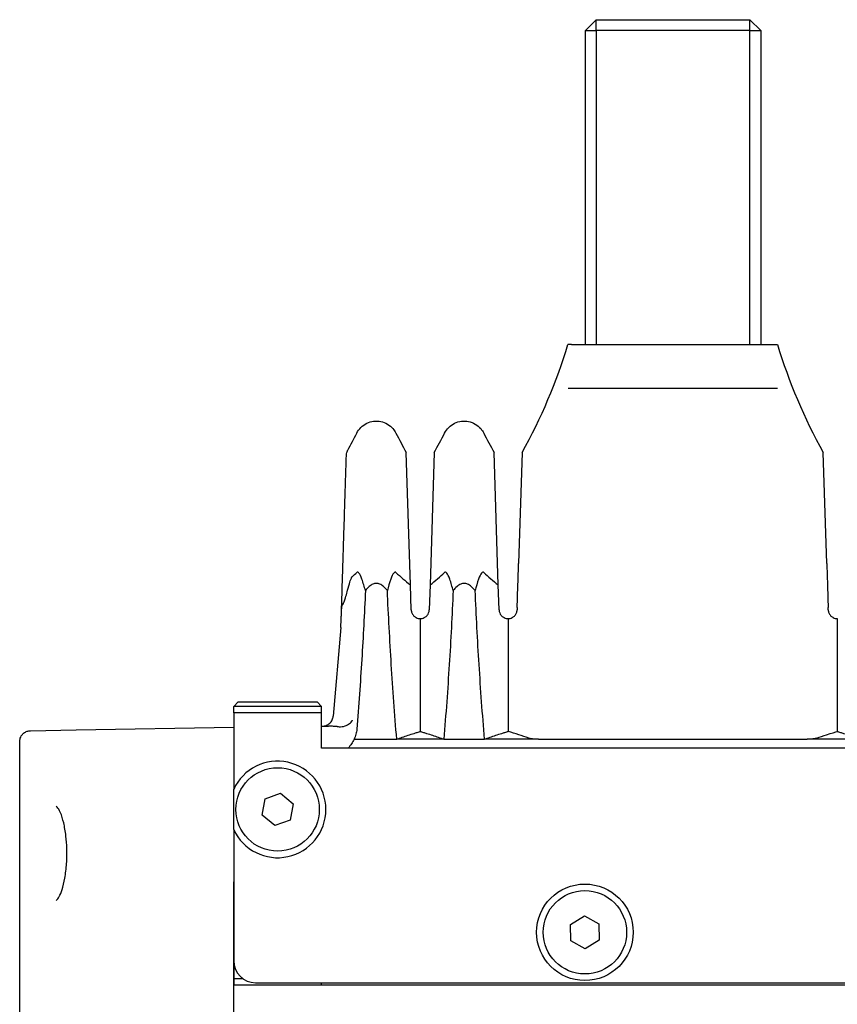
# Model space of a CAD drawing. Header units: millimetres. Extents: x 399 to 6076, y -1991 to 1602.
# Tile 104 of 256: x 5219 to 5257, y -783 to -738. Entities that reach past the tile are written whole.
import ezdxf

# ---------------------------------------------------------------- set-up
doc = ezdxf.new("R2010")
doc.units = ezdxf.units.MM
doc.layers.add('可見 (ISO)', color=7, linetype='Continuous', lineweight=25)

msp = doc.modelspace()

# ---------------------------------------------------------------- linework, layer by layer
at = {"layer": '可見 (ISO)'}
for p, q in [((5245.161, -738.742), (5245.661, -738.242)), ((5245.661, -738.242), (5252.661, -738.242)), ((5245.661, -738.742), (5245.661, -738.242)), ((5253.161, -738.742), (5252.661, -738.242)), ((5252.661, -738.742), (5252.661, -738.242)), ((5245.161, -753.042), (5245.161, -738.742)), ((5245.161, -738.742), (5245.661, -738.742)), ((5252.661, -738.742), (5245.661, -738.742)), ((5245.661, -738.742), (5245.661, -753.042)), ((5252.661, -753.042), (5252.661, -738.742)), ((5252.661, -738.742), (5253.161, -738.742)), ((5253.161, -738.742), (5253.161, -753.042)), ((5244.53, -753.042), (5244.365, -753.042)), ((5244.53, -753.042), (5245.046, -753.042)), ((5245.046, -753.042), (5253.234, -753.042)), ((5253.234, -753.042), (5253.75, -753.042)), ((5253.75, -753.042), (5253.915, -753.042)), ((5244.372, -755.042), (5244.532, -755.042)), ((5244.532, -755.042), (5253.748, -755.042)), ((5253.748, -755.042), (5253.908, -755.042)), ((5237.192, -764.008), (5237.002, -757.968)), ((5238.278, -757.968), (5238.088, -764.008)), ((5241.192, -764.008), (5241.002, -757.968)), ((5242.278, -757.968), (5242.119, -763.037)), ((5256.161, -763.037), (5256.002, -757.968)), ((5237.227, -765.142), (5237.192, -764.008)), ((5238.088, -764.008), (5238.052, -765.142)), ((5241.227, -765.142), (5241.192, -764.008)), ((5242.056, -765.039), (5242.052, -765.142)), ((5256.227, -765.142), (5256.224, -765.039)), ((5237.64, -765.542), (5237.64, -770.686)), ((5241.64, -765.542), (5241.64, -770.686)), ((5256.64, -765.542), (5256.64, -770.686)), ((5234.014, -765.954), (5233.678, -769.983)), ((5229.34, -769.342), (5229.14, -769.542)), ((5233.14, -769.542), (5229.14, -769.542)), ((5229.14, -769.842), (5229.14, -769.542)), ((5229.34, -769.342), (5232.94, -769.342)), ((5232.94, -769.342), (5233.14, -769.542)), ((5233.14, -769.842), (5233.14, -769.542)), ((5229.14, -769.842), (5229.14, -771.442)), ((5233.14, -769.842), (5229.14, -769.842)), ((5233.14, -771.442), (5233.14, -769.842)), ((5219.881, -770.653), (5221.965, -770.617)), ((5221.965, -770.617), (5229.14, -770.492)), ((5233.14, -770.442), (5233.462, -770.442)), ((5234.631, -771.042), (5236.568, -771.042)), ((5238.712, -771.042), (5236.568, -771.042)), ((5238.712, -771.042), (5240.568, -771.042)), ((5243.019, -771.042), (5240.568, -771.042)), ((5243.019, -771.042), (5255.261, -771.042)), ((5257.712, -771.042), (5255.261, -771.042)), ((5219.39, -789.751), (5219.39, -771.153)), ((5229.14, -771.442), (5229.14, -773.325)), ((5297.14, -771.442), (5233.14, -771.442)), ((5230.434, -774.497), (5230.566, -773.759)), ((5230.566, -773.759), (5231.271, -773.503)), ((5231.271, -773.503), (5231.846, -773.986)), ((5231.846, -773.986), (5231.714, -774.725)), ((5231.009, -774.981), (5230.434, -774.497)), ((5231.714, -774.725), (5231.009, -774.981)), ((5229.14, -775.158), (5229.14, -781.142)), ((5229.14, -786.992), (5229.14, -777.542)), ((5244.482, -779.481), (5245.123, -779.091)), ((5245.123, -779.091), (5245.781, -779.452)), ((5244.498, -780.231), (5244.482, -779.481)), ((5245.781, -779.452), (5245.798, -780.202)), ((5245.157, -780.592), (5244.498, -780.231)), ((5245.798, -780.202), (5245.157, -780.592)), ((5229.14, -781.142), (5229.14, -782.242)), ((5229.14, -781.942), (5229.54, -781.942)), ((5229.14, -782.242), (5301.14, -782.242)), ((5230.14, -782.142), (5300.14, -782.142)), ((5233.14, -782.242), (5233.14, -782.142))]:
    msp.add_line(p, q, dxfattribs=at)
for centre, radius in [((5231.14, -774.242), 1.9), ((5245.14, -779.842), 2.2), ((5245.14, -779.842), 1.9)]:
    msp.add_circle(centre, radius, dxfattribs=at)
for centre, radius, start, end in [((5231.14, -774.242), 2.2, 204.62, 155.38), ((5230.14, -781.142), 1, 180, 270)]:
    msp.add_arc(centre, radius, start, end, dxfattribs=at)
for centre, major_axis, ratio, start_param, end_param in [((5212.433, -760.301), (-24.953, -2.198), 0.421516, 2.621532, 2.639144), ((5258.854, -760.33), (-24.962, 2.231), 0.420915, 0.503, 0.558808), ((5216.426, -760.33), (-24.962, -2.231), 0.420915, 2.582784, 2.638593), ((5262.854, -760.33), (-24.962, 2.231), 0.420915, 0.503, 0.558808), ((5224.341, -766.115), (6.811, 7.656), 0.903414, 5.405778, 5.458341), ((5220.858, -773.026), (-24.543, 0.111), 0.186168, 3.626691, 3.703384)]:
    msp.add_ellipse(centre, major_axis=major_axis, ratio=ratio, start_param=start_param, end_param=end_param, dxfattribs=at)
for points in [[(5242.278, -757.968), (5243.149, -756.412), (5243.853, -754.75), (5244.365, -753.042)], [(5253.915, -753.042), (5254.427, -754.75), (5255.131, -756.412), (5256.002, -757.968)], [(5234.336, -757.863), (5234.478, -757.607), (5234.616, -757.348), (5234.748, -757.086)], [(5234.748, -757.086), (5234.748, -757.086), (5234.748, -757.086), (5234.748, -757.086)], [(5236.532, -757.086), (5236.682, -757.383), (5236.839, -757.677), (5237.002, -757.968)], [(5238.278, -757.968), (5238.441, -757.677), (5238.597, -757.383), (5238.748, -757.086)], [(5238.748, -757.086), (5238.748, -757.086), (5238.748, -757.086), (5238.748, -757.086)], [(5240.532, -757.086), (5240.682, -757.383), (5240.839, -757.677), (5241.002, -757.968)], [(5233.85, -770.466), (5233.881, -770.467), (5233.912, -770.469), (5233.943, -770.471)], [(5234.631, -771.042), (5234.557, -771.188), (5234.461, -771.32), (5234.354, -771.442)]]:
    msp.add_open_spline(points, degree=3, dxfattribs=at)
for points, knots in [([(5234.748, -757.086), (5234.797, -756.99), (5234.862, -756.901), (5235.016, -756.75), (5235.107, -756.686), (5235.302, -756.591), (5235.409, -756.56), (5235.624, -756.533), (5235.735, -756.538), (5235.948, -756.581), (5236.051, -756.621), (5236.238, -756.73), (5236.324, -756.801), (5236.449, -756.945), (5236.495, -757.014), (5236.532, -757.086)], [0, 0, 0, 0, 0.0323105, 0.0323105, 0.0648229, 0.0648229, 0.097328, 0.097328, 0.1298334, 0.1298334, 0.1623388, 0.1623388, 0.1948441, 0.1948441, 0.2193183, 0.2193183, 0.2193183, 0.2193183]), ([(5238.748, -757.086), (5238.797, -756.99), (5238.862, -756.901), (5239.016, -756.75), (5239.107, -756.686), (5239.302, -756.591), (5239.409, -756.56), (5239.624, -756.533), (5239.735, -756.538), (5239.948, -756.581), (5240.051, -756.621), (5240.238, -756.73), (5240.324, -756.801), (5240.449, -756.945), (5240.495, -757.014), (5240.532, -757.086)], [0, 0, 0, 0, 0.0323105, 0.0323105, 0.0648229, 0.0648229, 0.097328, 0.097328, 0.1298334, 0.1298334, 0.1623388, 0.1623388, 0.1948441, 0.1948441, 0.2193183, 0.2193183, 0.2193183, 0.2193183]), ([(5234.274, -758.089), (5234.275, -758.051), (5234.281, -758.014), (5234.298, -757.949), (5234.308, -757.922), (5234.325, -757.884), (5234.331, -757.873), (5234.336, -757.863)], [0, 0, 0, 0, 0.01134046, 0.01134046, 0.02003167, 0.02003167, 0.02367096, 0.02367096, 0.02367096, 0.02367096]), ([(5234.054, -765.103), (5234.056, -765.021), (5234.059, -764.94), (5234.061, -764.859), (5234.066, -764.727), (5234.07, -764.596), (5234.074, -764.466), (5234.075, -764.42), (5234.077, -764.375), (5234.078, -764.33), (5234.085, -764.117), (5234.091, -763.909), (5234.098, -763.705), (5234.099, -763.666), (5234.1, -763.627), (5234.101, -763.588), (5234.115, -763.137), (5234.129, -762.708), (5234.142, -762.302), (5234.143, -762.273), (5234.144, -762.244), (5234.144, -762.216), (5234.15, -762.025), (5234.156, -761.84), (5234.162, -761.66), (5234.163, -761.635), (5234.163, -761.611), (5234.164, -761.587), (5234.17, -761.405), (5234.175, -761.229), (5234.181, -761.06), (5234.181, -761.04), (5234.182, -761.02), (5234.183, -761), (5234.194, -760.641), (5234.204, -760.315), (5234.213, -760.019), (5234.214, -760.006), (5234.214, -759.993), (5234.215, -759.981), (5234.224, -759.684), (5234.232, -759.42), (5234.24, -759.19), (5234.24, -759.183), (5234.24, -759.175), (5234.24, -759.168), (5234.244, -759.056), (5234.247, -758.952), (5234.25, -758.856), (5234.25, -758.852), (5234.25, -758.847), (5234.25, -758.842), (5234.253, -758.747), (5234.256, -758.66), (5234.259, -758.583), (5234.259, -758.58), (5234.259, -758.577), (5234.259, -758.574), (5234.264, -758.416), (5234.268, -758.297), (5234.27, -758.215), (5234.27, -758.215), (5234.27, -758.214), (5234.27, -758.214), (5234.271, -758.173), (5234.272, -758.142), (5234.273, -758.121), (5234.274, -758.101), (5234.274, -758.09), (5234.274, -758.089), (5234.274, -758.089), (5234.274, -758.089), (5234.274, -758.089), (5234.274, -758.089), (5234.274, -758.089), (5234.274, -758.089)], [0.00039621, 0.00039621, 0.00039621, 0.00039621, 0.00068463, 0.00068463, 0.00068463, 0.00114938, 0.00114938, 0.00114938, 0.00131087, 0.00131087, 0.00131087, 0.00207834, 0.00207834, 0.00207834, 0.00222554, 0.00222554, 0.00222554, 0.00393372, 0.00393372, 0.00393372, 0.00405488, 0.00405488, 0.00405488, 0.00486012, 0.00486012, 0.00486012, 0.00496955, 0.00496955, 0.00496955, 0.00578579, 0.00578579, 0.00578579, 0.00588421, 0.00588421, 0.00588421, 0.00763693, 0.00763693, 0.00763693, 0.00771355, 0.00771355, 0.00771355, 0.00948806, 0.00948806, 0.00948806, 0.00954289, 0.00954289, 0.00954289, 0.01041364, 0.01041364, 0.01041364, 0.01045756, 0.01045756, 0.01045756, 0.01133922, 0.01133922, 0.01133922, 0.01137222, 0.01137222, 0.01137222, 0.01319036, 0.01319036, 0.01319036, 0.01320156, 0.01320156, 0.01320156, 0.01411593, 0.01411593, 0.01411593, 0.0150309, 0.0150309, 0.0150309, 0.01504151, 0.01504151, 0.01504151, 0.01504985, 0.01504985, 0.01504985, 0.01504985]), ([(5235.14, -764.268), (5235.094, -764.094), (5235.04, -763.905), (5234.94, -763.625), (5234.894, -763.52), (5234.831, -763.446), (5234.812, -763.43), (5234.785, -763.424), (5234.777, -763.424), (5234.762, -763.429), (5234.755, -763.433), (5234.748, -763.44)], [0.000001, 0.000001, 0.000001, 0.000001, 0.0714924, 0.0714924, 0.1277503, 0.1277503, 0.146606, 0.146606, 0.1538685, 0.1538685, 0.1602048, 0.1602048, 0.1602048, 0.1602048]), ([(5236.532, -763.44), (5236.525, -763.433), (5236.518, -763.429), (5236.503, -763.424), (5236.495, -763.424), (5236.468, -763.43), (5236.449, -763.446), (5236.385, -763.52), (5236.34, -763.625), (5236.239, -763.906), (5236.185, -764.094), (5236.14, -764.268)], [0, 0, 0, 0, 0.0047042, 0.0047042, 0.0100974, 0.0100974, 0.0241052, 0.0241052, 0.0657013, 0.0657013, 0.1178924, 0.1178924, 0.1178924, 0.1178924]), ([(5239.14, -764.268), (5239.094, -764.094), (5239.04, -763.905), (5238.94, -763.625), (5238.894, -763.52), (5238.831, -763.446), (5238.812, -763.43), (5238.785, -763.424), (5238.777, -763.424), (5238.762, -763.429), (5238.755, -763.433), (5238.748, -763.44)], [0.000001, 0.000001, 0.000001, 0.000001, 0.0714924, 0.0714924, 0.1277503, 0.1277503, 0.146606, 0.146606, 0.1538685, 0.1538685, 0.1602048, 0.1602048, 0.1602048, 0.1602048]), ([(5240.532, -763.44), (5240.525, -763.433), (5240.518, -763.429), (5240.503, -763.424), (5240.495, -763.424), (5240.468, -763.43), (5240.449, -763.446), (5240.385, -763.52), (5240.34, -763.625), (5240.239, -763.906), (5240.185, -764.094), (5240.14, -764.268)], [0, 0, 0, 0, 0.0047042, 0.0047042, 0.0100974, 0.0100974, 0.0241052, 0.0241052, 0.0657013, 0.0657013, 0.1178924, 0.1178924, 0.1178924, 0.1178924]), ([(5242.056, -765.039), (5242.067, -764.673), (5242.078, -764.32), (5242.1, -763.643), (5242.11, -763.328), (5242.119, -763.037)], [0, 0, 0, 0, 0.1132605, 0.1132605, 0.2273799, 0.2273799, 0.2273799, 0.2273799]), ([(5256.161, -763.037), (5256.17, -763.327), (5256.18, -763.641), (5256.201, -764.318), (5256.213, -764.672), (5256.224, -765.039)], [0, 0, 0, 0, 0.1138928, 0.1138928, 0.2273372, 0.2273372, 0.2273372, 0.2273372]), ([(5234.311, -764.317), (5234.334, -764.223), (5234.37, -764.085), (5234.434, -763.871), (5234.468, -763.769), (5234.507, -763.682), (5234.515, -763.666), (5234.527, -763.646), (5234.531, -763.639), (5234.539, -763.628), (5234.543, -763.624), (5234.547, -763.62)], [0.00000408, 0.00000408, 0.00000408, 0.00000408, 0.0294788, 0.0294788, 0.04812762, 0.04812762, 0.05236117, 0.05236117, 0.0543779, 0.0543779, 0.05637162, 0.05637162, 0.05637162, 0.05637162]), ([(5234.124, -764.854), (5234.131, -764.845), (5234.139, -764.835), (5234.153, -764.81), (5234.161, -764.795), (5234.192, -764.725), (5234.216, -764.655), (5234.263, -764.506), (5234.289, -764.408), (5234.311, -764.317)], [0.00000309, 0.00000309, 0.00000309, 0.00000309, 0.00441285, 0.00441285, 0.00950236, 0.00950236, 0.02806147, 0.02806147, 0.0563484, 0.0563484, 0.0563484, 0.0563484]), ([(5235.14, -764.268), (5235.093, -765.31), (5235.038, -766.359), (5234.909, -768.464), (5234.834, -769.52), (5234.75, -770.579)], [0.000001, 0.000001, 0.000001, 0.000001, 0.3193535, 0.3193535, 0.6386692, 0.6386692, 0.6386692, 0.6386692]), ([(5236.14, -764.268), (5236.089, -764.197), (5236.03, -764.129), (5235.912, -764.031), (5235.856, -763.995), (5235.745, -763.953), (5235.693, -763.942), (5235.586, -763.942), (5235.534, -763.953), (5235.423, -763.996), (5235.366, -764.032), (5235.249, -764.13), (5235.19, -764.198), (5235.14, -764.268)], [-0.1247327, -0.1247327, -0.1247327, -0.1247327, -0.0982902, -0.0982902, -0.0783586, -0.0783586, -0.0623217, -0.0623217, -0.0462805, -0.0462805, -0.0263058, -0.0263058, -0.000001, -0.000001, -0.000001, -0.000001]), ([(5236.568, -771.042), (5236.474, -769.906), (5236.392, -768.771), (5236.25, -766.511), (5236.19, -765.386), (5236.14, -764.268)], [0.000001, 0.000001, 0.000001, 0.000001, 0.3426565, 0.3426565, 0.6852179, 0.6852179, 0.6852179, 0.6852179]), ([(5239.14, -764.268), (5239.09, -765.386), (5239.03, -766.512), (5238.888, -768.772), (5238.806, -769.906), (5238.712, -771.042)], [0.000001, 0.000001, 0.000001, 0.000001, 0.3426188, 0.3426188, 0.6852542, 0.6852542, 0.6852542, 0.6852542]), ([(5240.14, -764.268), (5240.089, -764.197), (5240.03, -764.129), (5239.912, -764.031), (5239.856, -763.995), (5239.745, -763.953), (5239.693, -763.942), (5239.586, -763.942), (5239.534, -763.953), (5239.423, -763.996), (5239.366, -764.032), (5239.249, -764.13), (5239.19, -764.198), (5239.14, -764.268)], [-0.1247327, -0.1247327, -0.1247327, -0.1247327, -0.0982902, -0.0982902, -0.0783586, -0.0783586, -0.0623217, -0.0623217, -0.0462805, -0.0462805, -0.0263058, -0.0263058, -0.000001, -0.000001, -0.000001, -0.000001]), ([(5240.568, -771.042), (5240.474, -769.906), (5240.392, -768.771), (5240.25, -766.511), (5240.19, -765.386), (5240.14, -764.268)], [0.000001, 0.000001, 0.000001, 0.000001, 0.3426565, 0.3426565, 0.6852179, 0.6852179, 0.6852179, 0.6852179]), ([(5234.043, -765.438), (5234.043, -765.431), (5234.044, -765.424), (5234.044, -765.418), (5234.047, -765.313), (5234.05, -765.208), (5234.054, -765.103)], [-0.0000208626, -0.0000208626, -0.0000208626, -0.0000208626, 0, 0, 0, 0.0003157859, 0.0003157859, 0.0003157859, 0.0003157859]), ([(5234.124, -764.854), (5234.099, -764.883), (5234.081, -764.916), (5234.07, -764.958), (5234.059, -765.001), (5234.055, -765.052), (5234.054, -765.103)], [0, 0, 0, 0, 0.0001525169, 0.0001525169, 0.0001525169, 0.0003050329, 0.0003050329, 0.0003050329, 0.0003050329]), ([(5237.227, -765.142), (5237.228, -765.166), (5237.231, -765.191), (5237.242, -765.24), (5237.249, -765.264), (5237.273, -765.321), (5237.29, -765.35), (5237.335, -765.41), (5237.366, -765.441), (5237.42, -765.479), (5237.438, -765.49), (5237.517, -765.529), (5237.58, -765.542), (5237.64, -765.542)], [-0.1004113, -0.1004113, -0.1004113, -0.1004113, -0.0910518, -0.0910518, -0.0813066, -0.0813066, -0.0662747, -0.0662747, -0.0452497, -0.0452497, -0.0347369, -0.0347369, -0.000001, -0.000001, -0.000001, -0.000001]), ([(5237.64, -765.542), (5237.7, -765.542), (5237.763, -765.529), (5237.842, -765.49), (5237.86, -765.479), (5237.914, -765.441), (5237.945, -765.41), (5237.99, -765.35), (5238.007, -765.321), (5238.031, -765.264), (5238.038, -765.24), (5238.049, -765.19), (5238.052, -765.166), (5238.052, -765.142)], [-0.08024384, -0.08024384, -0.08024384, -0.08024384, -0.05244875, -0.05244875, -0.04403813, -0.04403813, -0.02725332, -0.02725332, -0.01524627, -0.01524627, -0.00747113, -0.00747113, -0.000001, -0.000001, -0.000001, -0.000001]), ([(5241.227, -765.142), (5241.228, -765.166), (5241.231, -765.191), (5241.242, -765.24), (5241.249, -765.264), (5241.273, -765.321), (5241.29, -765.35), (5241.335, -765.41), (5241.366, -765.441), (5241.42, -765.479), (5241.438, -765.49), (5241.517, -765.529), (5241.58, -765.542), (5241.64, -765.542)], [-0.1004113, -0.1004113, -0.1004113, -0.1004113, -0.0910518, -0.0910518, -0.0813066, -0.0813066, -0.0662747, -0.0662747, -0.0452497, -0.0452497, -0.0347369, -0.0347369, -0.000001, -0.000001, -0.000001, -0.000001]), ([(5241.64, -765.542), (5241.7, -765.542), (5241.763, -765.529), (5241.842, -765.49), (5241.86, -765.479), (5241.914, -765.441), (5241.945, -765.41), (5241.99, -765.35), (5242.007, -765.321), (5242.031, -765.264), (5242.038, -765.24), (5242.049, -765.19), (5242.052, -765.166), (5242.052, -765.142)], [-0.08024384, -0.08024384, -0.08024384, -0.08024384, -0.05244875, -0.05244875, -0.04403813, -0.04403813, -0.02725332, -0.02725332, -0.01524627, -0.01524627, -0.00747113, -0.00747113, -0.000001, -0.000001, -0.000001, -0.000001]), ([(5256.227, -765.142), (5256.228, -765.166), (5256.231, -765.191), (5256.242, -765.24), (5256.249, -765.264), (5256.273, -765.321), (5256.29, -765.35), (5256.335, -765.41), (5256.366, -765.441), (5256.42, -765.479), (5256.438, -765.49), (5256.517, -765.529), (5256.58, -765.542), (5256.64, -765.542)], [-0.1004113, -0.1004113, -0.1004113, -0.1004113, -0.0910518, -0.0910518, -0.0813066, -0.0813066, -0.0662747, -0.0662747, -0.0452497, -0.0452497, -0.0347369, -0.0347369, -0.000001, -0.000001, -0.000001, -0.000001]), ([(5233.18, -770.442), (5233.239, -770.442), (5233.3, -770.431), (5233.357, -770.409), (5233.415, -770.387), (5233.47, -770.354), (5233.517, -770.311), (5233.564, -770.268), (5233.602, -770.217), (5233.629, -770.161), (5233.657, -770.104), (5233.673, -770.043), (5233.678, -769.983)], [0, 0, 0, 0, 0.0001913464, 0.0001913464, 0.0001913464, 0.0003830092, 0.0003830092, 0.0003830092, 0.0005742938, 0.0005742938, 0.0005742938, 0.0007725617, 0.0007725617, 0.0007725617, 0.0007725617]), ([(5234.215, -770.433), (5234.252, -770.418), (5234.288, -770.401), (5234.355, -770.363), (5234.387, -770.342), (5234.473, -770.277), (5234.515, -770.234), (5234.546, -770.192), (5234.55, -770.187), (5234.554, -770.181), (5234.556, -770.179)], [0.00000001, 0.00000001, 0.00000001, 0.00000001, 0.01208591, 0.01208591, 0.024168, 0.024168, 0.04790078, 0.04790078, 0.0495453, 0.05118982, 0.05118982, 0.05118982, 0.05118982]), ([(5233.85, -770.466), (5233.776, -770.462), (5233.708, -770.456), (5233.595, -770.447), (5233.539, -770.442), (5233.462, -770.442)], [0, 0, 0, 0, 0.02255278, 0.02255278, 0.03911854, 0.03911854, 0.03911854, 0.03911854]), ([(5233.943, -770.471), (5233.989, -770.473), (5234.035, -770.472), (5234.126, -770.461), (5234.172, -770.451), (5234.215, -770.433)], [-0.02801647, -0.02801647, -0.02801647, -0.02801647, -0.01403515, -0.01403515, -0.00001664, -0.00001664, -0.00001664, -0.00001664]), ([(5234.75, -770.579), (5234.743, -770.658), (5234.729, -770.737), (5234.685, -770.902), (5234.657, -770.978), (5234.631, -771.042)], [0, 0, 0, 0, 0.02408757, 0.02408757, 0.05114731, 0.05114731, 0.05114731, 0.05114731]), ([(5219.39, -771.153), (5219.39, -771.099), (5219.399, -771.045), (5219.428, -770.959), (5219.444, -770.925), (5219.491, -770.846), (5219.528, -770.804), (5219.596, -770.748), (5219.624, -770.729), (5219.701, -770.687), (5219.754, -770.669), (5219.832, -770.656), (5219.857, -770.654), (5219.881, -770.653)], [0, 0, 0, 0, 0.01613951, 0.01613951, 0.02726405, 0.02726405, 0.04367273, 0.04367273, 0.05366158, 0.05366158, 0.07009685, 0.07009685, 0.07740054, 0.07740054, 0.07740054, 0.07740054]), ([(5236.568, -771.042), (5236.732, -770.981), (5236.904, -770.921), (5237.172, -770.832), (5237.264, -770.802), (5237.403, -770.758), (5237.45, -770.744), (5237.544, -770.715), (5237.63, -770.689), (5237.64, -770.686)], [0.000001, 0.000001, 0.000001, 0.000001, 0.1158104, 0.1158104, 0.1736801, 0.1736801, 0.2025589, 0.2025589, 0.2315337, 0.2315337, 0.2315337, 0.2315337]), ([(5237.64, -770.686), (5237.65, -770.689), (5237.735, -770.715), (5237.83, -770.744), (5237.877, -770.758), (5238.016, -770.802), (5238.107, -770.832), (5238.376, -770.921), (5238.548, -770.981), (5238.712, -771.042)], [0.000001, 0.000001, 0.000001, 0.000001, 0.00576801, 0.00576801, 0.01151589, 0.01151589, 0.02303402, 0.02303402, 0.04608415, 0.04608415, 0.04608415, 0.04608415]), ([(5240.568, -771.042), (5240.732, -770.981), (5240.904, -770.921), (5241.172, -770.832), (5241.264, -770.802), (5241.403, -770.758), (5241.45, -770.744), (5241.544, -770.715), (5241.63, -770.689), (5241.64, -770.686)], [0.000001, 0.000001, 0.000001, 0.000001, 0.1158104, 0.1158104, 0.1736801, 0.1736801, 0.2025589, 0.2025589, 0.2315337, 0.2315337, 0.2315337, 0.2315337]), ([(5243.019, -771.042), (5242.974, -771.042), (5242.93, -771.041), (5242.842, -771.036), (5242.799, -771.033), (5242.72, -771.024), (5242.685, -771.019), (5242.624, -771.007), (5242.599, -771.001), (5242.579, -770.993)], [0.00000001, 0.00000001, 0.00000001, 0.00000001, 0.01347717, 0.01347717, 0.02746432, 0.02746432, 0.0414418, 0.0414418, 0.05499345, 0.05499345, 0.05499345, 0.05499345]), ([(5255.701, -770.993), (5255.681, -771.001), (5255.656, -771.007), (5255.596, -771.019), (5255.56, -771.024), (5255.481, -771.033), (5255.439, -771.036), (5255.35, -771.041), (5255.306, -771.042), (5255.261, -771.042)], [0, 0, 0, 0, 0.0135204, 0.0135204, 0.02746573, 0.02746573, 0.04149223, 0.04149223, 0.05500717, 0.05500717, 0.05500717, 0.05500717]), ([(5255.701, -770.993), (5255.847, -770.941), (5255.998, -770.889), (5256.368, -770.768), (5256.578, -770.705), (5256.64, -770.686)], [0.000001, 0.000001, 0.000001, 0.000001, 0.1003793, 0.1003793, 0.2370577, 0.2370577, 0.2370577, 0.2370577]), ([(5256.64, -770.686), (5256.65, -770.689), (5256.735, -770.715), (5256.83, -770.744), (5256.877, -770.758), (5257.016, -770.802), (5257.107, -770.832), (5257.376, -770.921), (5257.548, -770.981), (5257.712, -771.042)], [0.000001, 0.000001, 0.000001, 0.000001, 0.00576801, 0.00576801, 0.01151589, 0.01151589, 0.02303402, 0.02303402, 0.04608415, 0.04608415, 0.04608415, 0.04608415]), ([(5221.054, -778.388), (5221.054, -778.388), (5221.06, -778.386), (5221.097, -778.356), (5221.145, -778.299), (5221.235, -778.13), (5221.28, -778.022), (5221.368, -777.746), (5221.412, -777.567), (5221.483, -777.168), (5221.511, -776.94), (5221.533, -776.596), (5221.538, -776.483), (5221.541, -776.341), (5221.541, -776.312), (5221.541, -776.262), (5221.541, -776.24), (5221.541, -776.154), (5221.54, -776.089), (5221.532, -775.83), (5221.518, -775.637), (5221.472, -775.239), (5221.436, -775.034), (5221.351, -774.675), (5221.301, -774.517), (5221.197, -774.271), (5221.141, -774.181), (5221.074, -774.105), (5221.054, -774.096), (5221.054, -774.096)], [0.0207169, 0.0207169, 0.0207169, 0.0207169, 0.0486597, 0.0486597, 0.1137949, 0.1137949, 0.1731123, 0.1731123, 0.2422385, 0.2422385, 0.3140264, 0.3140264, 0.3480923, 0.3480923, 0.3567118, 0.3567118, 0.3631759, 0.3631759, 0.3825853, 0.3825853, 0.441293, 0.441293, 0.5111221, 0.5111221, 0.5820149, 0.5820149, 0.6530275, 0.6530275, 0.6994876, 0.6994876, 0.6994876, 0.6994876])]:
    msp.add_open_spline(points, degree=3, knots=knots, dxfattribs=at)
msp.add_rational_spline([(5229.14, -775.158), (5229.14, -774.242), (5229.14, -773.325)], [1.2380952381, 1.3619047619, 1.2380952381], degree=2, dxfattribs=at)

doc.saveas('drawing.dxf')
